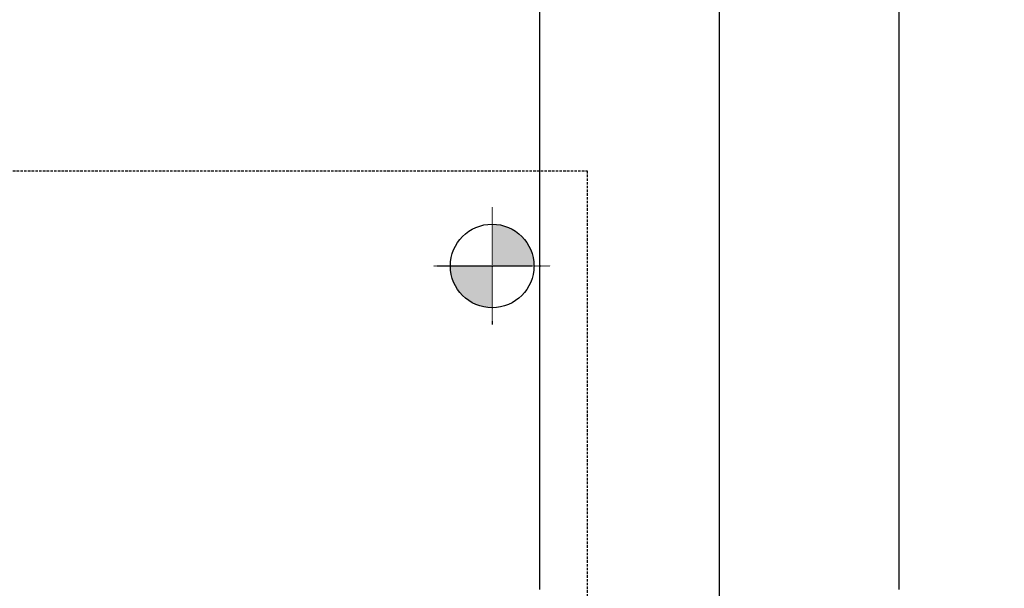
# Model space of a CAD drawing. Header units: inches. Extents: x -4968858 to -265257, y -220693 to 1871410.
# Tile 133 of 225: x -1894378 to -1894181, y 1195234 to 1195347. Entities that reach past the tile are written whole.
import ezdxf

# ---------------------------------------------------------------- set-up
doc = ezdxf.new("R2010")
doc.units = ezdxf.units.IN
doc.header["$MEASUREMENT"] = 0
for name, pattern in [('CENTER', [2, 1.25, -0.25, 0.25, -0.25]), ('CENTER2', [1.125, 0.75, -0.125, 0.125, -0.125]), ('CONTINOUS', [0]), ('DASHED', [0.75, 0.5, -0.25]), ('HIDDEN', [0.375, 0.25, -0.125])]:
    doc.linetypes.add(name, pattern=pattern)
doc.layers.add('GRID', color=8, linetype='Continuous')
doc.layers.add('IPB', color=6, linetype='Continuous')

# ---------------------------------------------------------------- blocks, each defined once
blk = doc.blocks.new('UTCOMBINE')
h = blk.add_hatch(color=256)
h.paths.add_polyline_path([(-707790.13, 45661.76), (-707781.75, 45661.76), (-707781.75, 45653.38, -0.414214)])
h.paths.add_polyline_path([(-707773.37, 45661.76), (-707781.75, 45661.76), (-707781.75, 45670.15, -0.414214)])
h = blk.add_hatch(color=256)
h.paths.add_polyline_path([(-707790.13, 45661.76), (-707781.75, 45661.76), (-707781.75, 45653.38, -0.414214)])
h.paths.add_polyline_path([(-707773.37, 45661.76), (-707781.75, 45661.76), (-707781.75, 45670.15, -0.414214)])
h = blk.add_hatch(color=256)
h.paths.add_polyline_path([(-707790.13, 45661.76), (-707781.75, 45661.76), (-707781.75, 45653.38, -0.414214)])
h.paths.add_polyline_path([(-707773.37, 45661.76), (-707781.75, 45661.76), (-707781.75, 45670.15, -0.414214)])
h = blk.add_hatch(color=256)
h.paths.add_polyline_path([(-707790.13, 45661.76), (-707781.75, 45661.76), (-707781.75, 45653.38, -0.414214)])
h.paths.add_polyline_path([(-707773.37, 45661.76), (-707781.75, 45661.76), (-707781.75, 45670.15, -0.414214)])
h = blk.add_hatch(color=256)
h.paths.add_polyline_path([(-707790.13, 45661.76), (-707781.75, 45661.76), (-707781.75, 45653.38, -0.414214)])
h.paths.add_polyline_path([(-707773.37, 45661.76), (-707781.75, 45661.76), (-707781.75, 45670.15, -0.414214)])
h = blk.add_hatch(color=256)
h.paths.add_polyline_path([(-707790.13, 45661.76), (-707781.75, 45661.76), (-707781.75, 45653.38, -0.414214)])
h.paths.add_polyline_path([(-707773.37, 45661.76), (-707781.75, 45661.76), (-707781.75, 45670.15, -0.414214)])
h = blk.add_hatch(color=256)
h.paths.add_polyline_path([(-707790.13, 45661.76), (-707781.75, 45661.76), (-707781.75, 45653.38, -0.414214)])
h.paths.add_polyline_path([(-707773.37, 45661.76), (-707781.75, 45661.76), (-707781.75, 45670.15, -0.414214)])
h = blk.add_hatch(color=256)
h.paths.add_polyline_path([(-707790.13, 45661.76), (-707781.75, 45661.76), (-707781.75, 45653.38, -0.414214)])
h.paths.add_polyline_path([(-707773.37, 45661.76), (-707781.75, 45661.76), (-707781.75, 45670.15, -0.414214)])
h = blk.add_hatch(color=256)
h.paths.add_polyline_path([(-707790.13, 45661.76), (-707781.75, 45661.76), (-707781.75, 45653.38, -0.414214)])
h.paths.add_polyline_path([(-707773.37, 45661.76), (-707781.75, 45661.76), (-707781.75, 45670.15, -0.414214)])
h = blk.add_hatch(color=256)
h.paths.add_polyline_path([(-707790.13, 45661.76), (-707781.75, 45661.76), (-707781.75, 45653.38, -0.414214)])
h.paths.add_polyline_path([(-707773.37, 45661.76), (-707781.75, 45661.76), (-707781.75, 45670.15, -0.414214)])
h = blk.add_hatch(color=256)
h.paths.add_polyline_path([(-707790.13, 45661.76), (-707781.75, 45661.76), (-707781.75, 45653.38, -0.414214)])
h.paths.add_polyline_path([(-707773.37, 45661.76), (-707781.75, 45661.76), (-707781.75, 45670.15, -0.414214)])
h = blk.add_hatch(color=256)
h.paths.add_polyline_path([(-707790.13, 45661.76), (-707781.75, 45661.76), (-707781.75, 45653.38, -0.414214)])
h.paths.add_polyline_path([(-707773.37, 45661.76), (-707781.75, 45661.76), (-707781.75, 45670.15, -0.414214)])
h = blk.add_hatch(color=256)
h.paths.add_polyline_path([(-707790.13, 45661.76), (-707781.75, 45661.76), (-707781.75, 45653.38, -0.414214)])
h.paths.add_polyline_path([(-707773.37, 45661.76), (-707781.75, 45661.76), (-707781.75, 45670.15, -0.414214)])
h = blk.add_hatch(color=256)
h.paths.add_polyline_path([(-707790.13, 45661.76), (-707781.75, 45661.76), (-707781.75, 45653.38, -0.414214)])
h.paths.add_polyline_path([(-707773.37, 45661.76), (-707781.75, 45661.76), (-707781.75, 45670.15, -0.414214)])
h = blk.add_hatch(color=256)
h.paths.add_polyline_path([(-707790.13, 45661.76), (-707781.75, 45661.76), (-707781.75, 45653.38, -0.414214)])
h.paths.add_polyline_path([(-707773.37, 45661.76), (-707781.75, 45661.76), (-707781.75, 45670.15, -0.414214)])
h = blk.add_hatch(color=256)
h.paths.add_polyline_path([(-707790.13, 45661.76), (-707781.75, 45661.76), (-707781.75, 45653.38, -0.414214)])
h.paths.add_polyline_path([(-707773.37, 45661.76), (-707781.75, 45661.76), (-707781.75, 45670.15, -0.414214)])
h = blk.add_hatch(color=256)
h.paths.add_polyline_path([(-707790.13, 45661.76), (-707781.75, 45661.76), (-707781.75, 45653.38, -0.414214)])
h.paths.add_polyline_path([(-707773.37, 45661.76), (-707781.75, 45661.76), (-707781.75, 45670.15, -0.414214)])
h = blk.add_hatch(color=256)
h.paths.add_polyline_path([(-707790.13, 45661.76), (-707781.75, 45661.76), (-707781.75, 45653.38, -0.414214)])
h.paths.add_polyline_path([(-707773.37, 45661.76), (-707781.75, 45661.76), (-707781.75, 45670.15, -0.414214)])
h = blk.add_hatch(color=256)
h.paths.add_polyline_path([(-707790.13, 45661.76), (-707781.75, 45661.76), (-707781.75, 45653.38, -0.414214)])
h.paths.add_polyline_path([(-707773.37, 45661.76), (-707781.75, 45661.76), (-707781.75, 45670.15, -0.414214)])
h = blk.add_hatch(color=256)
h.paths.add_polyline_path([(-707790.13, 45661.76), (-707781.75, 45661.76), (-707781.75, 45653.38, -0.414214)])
h.paths.add_polyline_path([(-707773.37, 45661.76), (-707781.75, 45661.76), (-707781.75, 45670.15, -0.414214)])
h = blk.add_hatch(color=256)
h.paths.add_polyline_path([(-707790.13, 45661.76), (-707781.75, 45661.76), (-707781.75, 45653.38, -0.414214)])
h.paths.add_polyline_path([(-707773.37, 45661.76), (-707781.75, 45661.76), (-707781.75, 45670.15, -0.414214)])
h = blk.add_hatch(color=256)
h.paths.add_polyline_path([(-707790.13, 45661.76), (-707781.75, 45661.76), (-707781.75, 45653.38, -0.414214)])
h.paths.add_polyline_path([(-707773.37, 45661.76), (-707781.75, 45661.76), (-707781.75, 45670.15, -0.414214)])
h = blk.add_hatch(color=256)
h.paths.add_polyline_path([(-707790.13, 45661.76), (-707781.75, 45661.76), (-707781.75, 45653.38, -0.414214)])
h.paths.add_polyline_path([(-707773.37, 45661.76), (-707781.75, 45661.76), (-707781.75, 45670.15, -0.414214)])
h = blk.add_hatch(color=256)
h.paths.add_polyline_path([(-707790.13, 45661.76), (-707781.75, 45661.76), (-707781.75, 45653.38, -0.414214)])
h.paths.add_polyline_path([(-707773.37, 45661.76), (-707781.75, 45661.76), (-707781.75, 45670.15, -0.414214)])
h = blk.add_hatch(color=256)
h.paths.add_polyline_path([(-707790.13, 45661.76), (-707781.75, 45661.76), (-707781.75, 45653.38, -0.414214)])
h.paths.add_polyline_path([(-707773.37, 45661.76), (-707781.75, 45661.76), (-707781.75, 45670.15, -0.414214)])
h = blk.add_hatch(color=256)
h.paths.add_polyline_path([(-707790.13, 45661.76), (-707781.75, 45661.76), (-707781.75, 45653.38, -0.414214)])
h.paths.add_polyline_path([(-707773.37, 45661.76), (-707781.75, 45661.76), (-707781.75, 45670.15, -0.414214)])
h = blk.add_hatch(color=256)
h.paths.add_polyline_path([(-707790.13, 45661.76), (-707781.75, 45661.76), (-707781.75, 45653.38, -0.414214)])
h.paths.add_polyline_path([(-707773.37, 45661.76), (-707781.75, 45661.76), (-707781.75, 45670.15, -0.414214)])
h = blk.add_hatch(color=256)
h.paths.add_polyline_path([(-707790.13, 45661.76), (-707781.75, 45661.76), (-707781.75, 45653.38, -0.414214)])
h.paths.add_polyline_path([(-707773.37, 45661.76), (-707781.75, 45661.76), (-707781.75, 45670.15, -0.414214)])
h = blk.add_hatch(color=256)
h.paths.add_polyline_path([(-707790.13, 45661.76), (-707781.75, 45661.76), (-707781.75, 45653.38, -0.414214)])
h.paths.add_polyline_path([(-707773.37, 45661.76), (-707781.75, 45661.76), (-707781.75, 45670.15, -0.414214)])
h = blk.add_hatch(color=256)
h.paths.add_polyline_path([(-707790.13, 45661.76), (-707781.75, 45661.76), (-707781.75, 45653.38, -0.414214)])
h.paths.add_polyline_path([(-707773.37, 45661.76), (-707781.75, 45661.76), (-707781.75, 45670.15, -0.414214)])
h = blk.add_hatch(color=256)
h.paths.add_polyline_path([(-707790.13, 45661.76), (-707781.75, 45661.76), (-707781.75, 45653.38, -0.414214)])
h.paths.add_polyline_path([(-707773.37, 45661.76), (-707781.75, 45661.76), (-707781.75, 45670.15, -0.414214)])
h = blk.add_hatch(color=256)
h.paths.add_polyline_path([(-707790.13, 45661.76), (-707781.75, 45661.76), (-707781.75, 45653.38, -0.414214)])
h.paths.add_polyline_path([(-707773.37, 45661.76), (-707781.75, 45661.76), (-707781.75, 45670.15, -0.414214)])
h = blk.add_hatch(color=256)
h.paths.add_polyline_path([(-707790.13, 45661.76), (-707781.75, 45661.76), (-707781.75, 45653.38, -0.414214)])
h.paths.add_polyline_path([(-707773.37, 45661.76), (-707781.75, 45661.76), (-707781.75, 45670.15, -0.414214)])
h = blk.add_hatch(color=256)
h.paths.add_polyline_path([(-707790.13, 45661.76), (-707781.75, 45661.76), (-707781.75, 45653.38, -0.414214)])
h.paths.add_polyline_path([(-707773.37, 45661.76), (-707781.75, 45661.76), (-707781.75, 45670.15, -0.414214)])
h = blk.add_hatch(color=256)
h.paths.add_polyline_path([(-707790.13, 45661.76), (-707781.75, 45661.76), (-707781.75, 45653.38, -0.414214)])
h.paths.add_polyline_path([(-707773.37, 45661.76), (-707781.75, 45661.76), (-707781.75, 45670.15, -0.414214)])
h = blk.add_hatch(color=256)
h.paths.add_polyline_path([(-707790.13, 45661.76), (-707781.75, 45661.76), (-707781.75, 45653.38, -0.414214)])
h.paths.add_polyline_path([(-707773.37, 45661.76), (-707781.75, 45661.76), (-707781.75, 45670.15, -0.414214)])
h = blk.add_hatch(color=256)
h.paths.add_polyline_path([(-707790.13, 45661.76), (-707781.75, 45661.76), (-707781.75, 45653.38, -0.414214)])
h.paths.add_polyline_path([(-707773.37, 45661.76), (-707781.75, 45661.76), (-707781.75, 45670.15, -0.414214)])
h = blk.add_hatch(color=256)
h.paths.add_polyline_path([(-707790.13, 45661.76), (-707781.75, 45661.76), (-707781.75, 45653.38, -0.414214)])
h.paths.add_polyline_path([(-707773.37, 45661.76), (-707781.75, 45661.76), (-707781.75, 45670.15, -0.414214)])
h = blk.add_hatch(color=256)
h.paths.add_polyline_path([(-707790.13, 45661.76), (-707781.75, 45661.76), (-707781.75, 45653.38, -0.414214)])
h.paths.add_polyline_path([(-707773.37, 45661.76), (-707781.75, 45661.76), (-707781.75, 45670.15, -0.414214)])
h = blk.add_hatch(color=256)
h.paths.add_polyline_path([(-707790.13, 45661.76), (-707781.75, 45661.76), (-707781.75, 45653.38, -0.414214)])
h.paths.add_polyline_path([(-707773.37, 45661.76), (-707781.75, 45661.76), (-707781.75, 45670.15, -0.414214)])
h = blk.add_hatch(color=256)
h.paths.add_polyline_path([(-707790.13, 45661.76), (-707781.75, 45661.76), (-707781.75, 45653.38, -0.414214)])
h.paths.add_polyline_path([(-707773.37, 45661.76), (-707781.75, 45661.76), (-707781.75, 45670.15, -0.414214)])
h = blk.add_hatch(color=256)
h.paths.add_polyline_path([(-707790.13, 45661.76), (-707781.75, 45661.76), (-707781.75, 45653.38, -0.414214)])
h.paths.add_polyline_path([(-707773.37, 45661.76), (-707781.75, 45661.76), (-707781.75, 45670.15, -0.414214)])
h = blk.add_hatch(color=256)
h.paths.add_polyline_path([(-707790.13, 45661.76), (-707781.75, 45661.76), (-707781.75, 45653.38, -0.414214)])
h.paths.add_polyline_path([(-707773.37, 45661.76), (-707781.75, 45661.76), (-707781.75, 45670.15, -0.414214)])
h = blk.add_hatch(color=256)
h.paths.add_polyline_path([(-707790.13, 45661.76), (-707781.75, 45661.76), (-707781.75, 45653.38, -0.414214)])
h.paths.add_polyline_path([(-707773.37, 45661.76), (-707781.75, 45661.76), (-707781.75, 45670.15, -0.414214)])
h = blk.add_hatch(color=256)
h.paths.add_polyline_path([(-707790.13, 45661.76), (-707781.75, 45661.76), (-707781.75, 45653.38, -0.414214)])
h.paths.add_polyline_path([(-707773.37, 45661.76), (-707781.75, 45661.76), (-707781.75, 45670.15, -0.414214)])
h = blk.add_hatch(color=256)
h.paths.add_polyline_path([(-707790.13, 45661.76), (-707781.75, 45661.76), (-707781.75, 45653.38, -0.414214)])
h.paths.add_polyline_path([(-707773.37, 45661.76), (-707781.75, 45661.76), (-707781.75, 45670.15, -0.414214)])
h = blk.add_hatch(color=256)
h.paths.add_polyline_path([(-707790.13, 45661.76), (-707781.75, 45661.76), (-707781.75, 45653.38, -0.414214)])
h.paths.add_polyline_path([(-707773.37, 45661.76), (-707781.75, 45661.76), (-707781.75, 45670.15, -0.414214)])
h = blk.add_hatch(color=256)
h.paths.add_polyline_path([(-707790.13, 45661.76), (-707781.75, 45661.76), (-707781.75, 45653.38, -0.414214)])
h.paths.add_polyline_path([(-707773.37, 45661.76), (-707781.75, 45661.76), (-707781.75, 45670.15, -0.414214)])
h = blk.add_hatch(color=256)
h.paths.add_polyline_path([(-707790.13, 45661.76), (-707781.75, 45661.76), (-707781.75, 45653.38, -0.414214)])
h.paths.add_polyline_path([(-707773.37, 45661.76), (-707781.75, 45661.76), (-707781.75, 45670.15, -0.414214)])
h = blk.add_hatch(color=256)
h.paths.add_polyline_path([(-707790.13, 45661.76), (-707781.75, 45661.76), (-707781.75, 45653.38, -0.414214)])
h.paths.add_polyline_path([(-707773.37, 45661.76), (-707781.75, 45661.76), (-707781.75, 45670.15, -0.414214)])
h = blk.add_hatch(color=256)
h.paths.add_polyline_path([(-707790.13, 45661.76), (-707781.75, 45661.76), (-707781.75, 45653.38, -0.414214)])
h.paths.add_polyline_path([(-707773.37, 45661.76), (-707781.75, 45661.76), (-707781.75, 45670.15, -0.414214)])
h = blk.add_hatch(color=256)
h.paths.add_polyline_path([(-707790.13, 45661.76), (-707781.75, 45661.76), (-707781.75, 45653.38, -0.414214)])
h.paths.add_polyline_path([(-707773.37, 45661.76), (-707781.75, 45661.76), (-707781.75, 45670.15, -0.414214)])
h = blk.add_hatch(color=256)
h.paths.add_polyline_path([(-707790.13, 45661.76), (-707781.75, 45661.76), (-707781.75, 45653.38, -0.414214)])
h.paths.add_polyline_path([(-707773.37, 45661.76), (-707781.75, 45661.76), (-707781.75, 45670.15, -0.414214)])
h = blk.add_hatch(color=256)
h.paths.add_polyline_path([(-707790.13, 45661.76), (-707781.75, 45661.76), (-707781.75, 45653.38, -0.414214)])
h.paths.add_polyline_path([(-707773.37, 45661.76), (-707781.75, 45661.76), (-707781.75, 45670.15, -0.414214)])
h = blk.add_hatch(color=256)
h.paths.add_polyline_path([(-707790.13, 45661.76), (-707781.75, 45661.76), (-707781.75, 45653.38, -0.414214)])
h.paths.add_polyline_path([(-707773.37, 45661.76), (-707781.75, 45661.76), (-707781.75, 45670.15, -0.414214)])
h = blk.add_hatch(color=256)
h.paths.add_polyline_path([(-707790.13, 45661.76), (-707781.75, 45661.76), (-707781.75, 45653.38, -0.414214)])
h.paths.add_polyline_path([(-707773.37, 45661.76), (-707781.75, 45661.76), (-707781.75, 45670.15, -0.414214)])
h = blk.add_hatch(color=256)
h.paths.add_polyline_path([(-707790.13, 45661.76), (-707781.75, 45661.76), (-707781.75, 45653.38, -0.414214)])
h.paths.add_polyline_path([(-707773.37, 45661.76), (-707781.75, 45661.76), (-707781.75, 45670.15, -0.414214)])
h = blk.add_hatch(color=256)
h.paths.add_polyline_path([(-707790.13, 45661.76), (-707781.75, 45661.76), (-707781.75, 45653.38, -0.414214)])
h.paths.add_polyline_path([(-707773.37, 45661.76), (-707781.75, 45661.76), (-707781.75, 45670.15, -0.414214)])
h = blk.add_hatch(color=256)
h.paths.add_polyline_path([(-707790.13, 45661.76), (-707781.75, 45661.76), (-707781.75, 45653.38, -0.414214)])
h.paths.add_polyline_path([(-707773.37, 45661.76), (-707781.75, 45661.76), (-707781.75, 45670.15, -0.414214)])
h = blk.add_hatch(color=256)
h.paths.add_polyline_path([(-707790.13, 45661.76), (-707781.75, 45661.76), (-707781.75, 45653.38, -0.414214)])
h.paths.add_polyline_path([(-707773.37, 45661.76), (-707781.75, 45661.76), (-707781.75, 45670.15, -0.414214)])
h = blk.add_hatch(color=256)
h.paths.add_polyline_path([(-707790.13, 45661.76), (-707781.75, 45661.76), (-707781.75, 45653.38, -0.414214)])
h.paths.add_polyline_path([(-707773.37, 45661.76), (-707781.75, 45661.76), (-707781.75, 45670.15, -0.414214)])
h = blk.add_hatch(color=256)
h.paths.add_polyline_path([(-707790.13, 45661.76), (-707781.75, 45661.76), (-707781.75, 45653.38, -0.414214)])
h.paths.add_polyline_path([(-707773.37, 45661.76), (-707781.75, 45661.76), (-707781.75, 45670.15, -0.414214)])
h = blk.add_hatch(color=256)
h.paths.add_polyline_path([(-707790.13, 45661.76), (-707781.75, 45661.76), (-707781.75, 45653.38, -0.414214)])
h.paths.add_polyline_path([(-707773.37, 45661.76), (-707781.75, 45661.76), (-707781.75, 45670.15, -0.414214)])
h = blk.add_hatch(color=256)
h.paths.add_polyline_path([(-707790.13, 45661.76), (-707781.75, 45661.76), (-707781.75, 45653.38, -0.414214)])
h.paths.add_polyline_path([(-707773.37, 45661.76), (-707781.75, 45661.76), (-707781.75, 45670.15, -0.414214)])
at = {"color": 6, "linetype": 'CENTER'}
blk.add_line((-707827.22, 45382.89, 0), (-707827.22, 46911.52, 0), dxfattribs=at)
at = {"color": 6}
for p, q in [((-707827.22, 45220.29, 0), (-707827.22, 46829.58, 0)), ((-707863.22, 45299.19, 0), (-707863.22, 45726.59, 0)), ((-707791.22, 45299.19, 0), (-707791.22, 45726.59, 0))]:
    blk.add_line(p, q, dxfattribs=at)
at = {"color": 2, "linetype": 'DASHED'}
for p, q in [((-707800.8, 45642.71, 0), (-707800.8, 45947.53, 0)), ((-707800.8, 45642.71, 0), (-707800.8, 45947.53, 0)), ((-707800.8, 45642.71, 0), (-707800.8, 45947.53, 0)), ((-707800.8, 45642.71, 0), (-707800.8, 45947.53, 0)), ((-707800.8, 45642.71, 0), (-707800.8, 45947.53, 0)), ((-707800.8, 45642.71, 0), (-707800.8, 45947.53, 0)), ((-707800.8, 45642.71, 0), (-707800.8, 45947.53, 0)), ((-707800.8, 45642.71, 0), (-707800.8, 45947.53, 0)), ((-707800.8, 45642.71, 0), (-707800.8, 45947.53, 0)), ((-707800.8, 45642.71, 0), (-707800.8, 45947.53, 0)), ((-707800.8, 45642.71, 0), (-707800.8, 45947.53, 0)), ((-707800.8, 45642.71, 0), (-707800.8, 45947.53, 0)), ((-707800.8, 45642.71, 0), (-707800.8, 45947.53, 0)), ((-707800.8, 45642.71, 0), (-707800.8, 45947.53, 0)), ((-707800.8, 45642.71, 0), (-707800.8, 45947.53, 0)), ((-707800.8, 45642.71, 0), (-707800.8, 45947.53, 0)), ((-707800.8, 45642.71, 0), (-707800.8, 45947.53, 0)), ((-707800.8, 45642.71, 0), (-707800.8, 45947.53, 0)), ((-707800.8, 45642.71, 0), (-707800.8, 45947.53, 0)), ((-707800.8, 45642.71, 0), (-707800.8, 45947.53, 0)), ((-707800.8, 45642.71, 0), (-707800.8, 45947.53, 0)), ((-707800.8, 45642.71, 0), (-707800.8, 45947.53, 0)), ((-707800.8, 45642.71, 0), (-707800.8, 45947.53, 0)), ((-707800.8, 45642.71, 0), (-707800.8, 45947.53, 0)), ((-707800.8, 45642.71, 0), (-707800.8, 45947.53, 0)), ((-707800.8, 45642.71, 0), (-707800.8, 45947.53, 0)), ((-707800.8, 45642.71, 0), (-707800.8, 45947.53, 0)), ((-707800.8, 45642.71, 0), (-707800.8, 45947.53, 0)), ((-707800.8, 45642.71, 0), (-707800.8, 45947.53, 0)), ((-707800.8, 45642.71, 0), (-707800.8, 45947.53, 0)), ((-707800.8, 45642.71, 0), (-707800.8, 45947.53, 0)), ((-707800.8, 45642.71, 0), (-707800.8, 45947.53, 0)), ((-707800.8, 45642.71, 0), (-707800.8, 45947.53, 0)), ((-707800.8, 45642.71, 0), (-707800.8, 45947.53, 0)), ((-707800.8, 45642.71, 0), (-707800.8, 45947.53, 0)), ((-707800.8, 45642.71, 0), (-707800.8, 45947.53, 0)), ((-707800.8, 45642.71, 0), (-707800.8, 45947.53, 0)), ((-707800.8, 45642.71, 0), (-707800.8, 45947.53, 0)), ((-707800.8, 45642.71, 0), (-707800.8, 45947.53, 0)), ((-707800.8, 45642.71, 0), (-707800.8, 45947.53, 0)), ((-707800.8, 45642.71, 0), (-707800.8, 45947.53, 0)), ((-707800.8, 45642.71, 0), (-707800.8, 45947.53, 0)), ((-707800.8, 45642.71, 0), (-707800.8, 45947.53, 0)), ((-707800.8, 45642.71, 0), (-707800.8, 45947.53, 0)), ((-707800.8, 45642.71, 0), (-707800.8, 45947.53, 0)), ((-707800.8, 45642.71, 0), (-707800.8, 45947.53, 0)), ((-707800.8, 45642.71, 0), (-707800.8, 45947.53, 0)), ((-707800.8, 45642.71, 0), (-707800.8, 45947.53, 0)), ((-707800.8, 45642.71, 0), (-707800.8, 45947.53, 0)), ((-707800.8, 45642.71, 0), (-707800.8, 45947.53, 0)), ((-707800.8, 45642.71, 0), (-707800.8, 45947.53, 0)), ((-707800.8, 45642.71, 0), (-707800.8, 45947.53, 0)), ((-707800.8, 45642.71, 0), (-707800.8, 45947.53, 0)), ((-707800.8, 45642.71, 0), (-707800.8, 45947.53, 0)), ((-707800.8, 45642.71, 0), (-707800.8, 45947.53, 0)), ((-707800.8, 45642.71, 0), (-707800.8, 45947.53, 0)), ((-707800.8, 45642.71, 0), (-707800.8, 45947.53, 0)), ((-707800.8, 45642.71, 0), (-707800.8, 45947.53, 0)), ((-707800.8, 45642.71, 0), (-707800.8, 45947.53, 0)), ((-707800.8, 45642.71, 0), (-707800.8, 45947.53, 0)), ((-707800.8, 45642.71, 0), (-707800.8, 45947.53, 0)), ((-707800.8, 45642.71, 0), (-707800.8, 45947.53, 0)), ((-707800.8, 45642.71, 0), (-707800.8, 45947.53, 0)), ((-707800.8, 45642.71, 0), (-707800.8, 45947.53, 0)), ((-707495.98, 45642.71, 0), (-707800.8, 45642.71, 0)), ((-707495.98, 45642.71, 0), (-707800.8, 45642.71, 0)), ((-707495.98, 45642.71, 0), (-707800.8, 45642.71, 0)), ((-707495.98, 45642.71, 0), (-707800.8, 45642.71, 0)), ((-707495.98, 45642.71, 0), (-707800.8, 45642.71, 0)), ((-707495.98, 45642.71, 0), (-707800.8, 45642.71, 0)), ((-707495.98, 45642.71, 0), (-707800.8, 45642.71, 0)), ((-707495.98, 45642.71, 0), (-707800.8, 45642.71, 0)), ((-707495.98, 45642.71, 0), (-707800.8, 45642.71, 0)), ((-707495.98, 45642.71, 0), (-707800.8, 45642.71, 0)), ((-707495.98, 45642.71, 0), (-707800.8, 45642.71, 0)), ((-707495.98, 45642.71, 0), (-707800.8, 45642.71, 0)), ((-707495.98, 45642.71, 0), (-707800.8, 45642.71, 0)), ((-707495.98, 45642.71, 0), (-707800.8, 45642.71, 0)), ((-707495.98, 45642.71, 0), (-707800.8, 45642.71, 0)), ((-707495.98, 45642.71, 0), (-707800.8, 45642.71, 0)), ((-707495.98, 45642.71, 0), (-707800.8, 45642.71, 0)), ((-707495.98, 45642.71, 0), (-707800.8, 45642.71, 0)), ((-707495.98, 45642.71, 0), (-707800.8, 45642.71, 0)), ((-707495.98, 45642.71, 0), (-707800.8, 45642.71, 0)), ((-707495.98, 45642.71, 0), (-707800.8, 45642.71, 0)), ((-707495.98, 45642.71, 0), (-707800.8, 45642.71, 0)), ((-707495.98, 45642.71, 0), (-707800.8, 45642.71, 0)), ((-707495.98, 45642.71, 0), (-707800.8, 45642.71, 0)), ((-707495.98, 45642.71, 0), (-707800.8, 45642.71, 0)), ((-707495.98, 45642.71, 0), (-707800.8, 45642.71, 0)), ((-707495.98, 45642.71, 0), (-707800.8, 45642.71, 0)), ((-707495.98, 45642.71, 0), (-707800.8, 45642.71, 0)), ((-707495.98, 45642.71, 0), (-707800.8, 45642.71, 0)), ((-707495.98, 45642.71, 0), (-707800.8, 45642.71, 0)), ((-707495.98, 45642.71, 0), (-707800.8, 45642.71, 0)), ((-707495.98, 45642.71, 0), (-707800.8, 45642.71, 0)), ((-707495.98, 45642.71, 0), (-707800.8, 45642.71, 0)), ((-707495.98, 45642.71, 0), (-707800.8, 45642.71, 0)), ((-707495.98, 45642.71, 0), (-707800.8, 45642.71, 0)), ((-707495.98, 45642.71, 0), (-707800.8, 45642.71, 0)), ((-707495.98, 45642.71, 0), (-707800.8, 45642.71, 0)), ((-707495.98, 45642.71, 0), (-707800.8, 45642.71, 0)), ((-707495.98, 45642.71, 0), (-707800.8, 45642.71, 0)), ((-707495.98, 45642.71, 0), (-707800.8, 45642.71, 0)), ((-707495.98, 45642.71, 0), (-707800.8, 45642.71, 0)), ((-707495.98, 45642.71, 0), (-707800.8, 45642.71, 0)), ((-707495.98, 45642.71, 0), (-707800.8, 45642.71, 0)), ((-707495.98, 45642.71, 0), (-707800.8, 45642.71, 0)), ((-707495.98, 45642.71, 0), (-707800.8, 45642.71, 0)), ((-707495.98, 45642.71, 0), (-707800.8, 45642.71, 0)), ((-707495.98, 45642.71, 0), (-707800.8, 45642.71, 0)), ((-707495.98, 45642.71, 0), (-707800.8, 45642.71, 0)), ((-707495.98, 45642.71, 0), (-707800.8, 45642.71, 0)), ((-707495.98, 45642.71, 0), (-707800.8, 45642.71, 0)), ((-707495.98, 45642.71, 0), (-707800.8, 45642.71, 0)), ((-707495.98, 45642.71, 0), (-707800.8, 45642.71, 0)), ((-707495.98, 45642.71, 0), (-707800.8, 45642.71, 0)), ((-707495.98, 45642.71, 0), (-707800.8, 45642.71, 0)), ((-707495.98, 45642.71, 0), (-707800.8, 45642.71, 0)), ((-707495.98, 45642.71, 0), (-707800.8, 45642.71, 0)), ((-707495.98, 45642.71, 0), (-707800.8, 45642.71, 0)), ((-707495.98, 45642.71, 0), (-707800.8, 45642.71, 0)), ((-707495.98, 45642.71, 0), (-707800.8, 45642.71, 0)), ((-707495.98, 45642.71, 0), (-707800.8, 45642.71, 0)), ((-707495.98, 45642.71, 0), (-707800.8, 45642.71, 0)), ((-707495.98, 45642.71, 0), (-707800.8, 45642.71, 0)), ((-707495.98, 45642.71, 0), (-707800.8, 45642.71, 0)), ((-707495.98, 45642.71, 0), (-707800.8, 45642.71, 0))]:
    blk.add_line(p, q, dxfattribs=at)
at = {"color": 2, "linetype": 'CENTER2', "ltscale": 0.1}
for p, q in [((-707781.75, 45650.05, 0), (-707781.75, 45673.48, 0)), ((-707781.75, 45650.05, 0), (-707781.75, 45673.48, 0)), ((-707781.75, 45650.05, 0), (-707781.75, 45673.48, 0)), ((-707781.75, 45650.05, 0), (-707781.75, 45673.48, 0)), ((-707781.75, 45650.05, 0), (-707781.75, 45673.48, 0)), ((-707781.75, 45650.05, 0), (-707781.75, 45673.48, 0)), ((-707781.75, 45650.05, 0), (-707781.75, 45673.48, 0)), ((-707781.75, 45650.05, 0), (-707781.75, 45673.48, 0)), ((-707781.75, 45650.05, 0), (-707781.75, 45673.48, 0)), ((-707781.75, 45650.05, 0), (-707781.75, 45673.48, 0)), ((-707781.75, 45650.05, 0), (-707781.75, 45673.48, 0)), ((-707781.75, 45650.05, 0), (-707781.75, 45673.48, 0)), ((-707781.75, 45650.05, 0), (-707781.75, 45673.48, 0)), ((-707781.75, 45650.05, 0), (-707781.75, 45673.48, 0)), ((-707781.75, 45650.05, 0), (-707781.75, 45673.48, 0)), ((-707781.75, 45650.05, 0), (-707781.75, 45673.48, 0)), ((-707781.75, 45650.05, 0), (-707781.75, 45673.48, 0)), ((-707781.75, 45650.05, 0), (-707781.75, 45673.48, 0)), ((-707781.75, 45650.05, 0), (-707781.75, 45673.48, 0)), ((-707781.75, 45650.05, 0), (-707781.75, 45673.48, 0)), ((-707781.75, 45650.05, 0), (-707781.75, 45673.48, 0)), ((-707781.75, 45650.05, 0), (-707781.75, 45673.48, 0)), ((-707781.75, 45650.05, 0), (-707781.75, 45673.48, 0)), ((-707781.75, 45650.05, 0), (-707781.75, 45673.48, 0)), ((-707781.75, 45650.05, 0), (-707781.75, 45673.48, 0)), ((-707781.75, 45650.05, 0), (-707781.75, 45673.48, 0)), ((-707781.75, 45650.05, 0), (-707781.75, 45673.48, 0)), ((-707781.75, 45650.05, 0), (-707781.75, 45673.48, 0)), ((-707781.75, 45650.05, 0), (-707781.75, 45673.48, 0)), ((-707781.75, 45650.05, 0), (-707781.75, 45673.48, 0)), ((-707781.75, 45650.05, 0), (-707781.75, 45673.48, 0)), ((-707781.75, 45650.05, 0), (-707781.75, 45673.48, 0)), ((-707781.75, 45650.05, 0), (-707781.75, 45673.48, 0)), ((-707781.75, 45650.05, 0), (-707781.75, 45673.48, 0)), ((-707781.75, 45650.05, 0), (-707781.75, 45673.48, 0)), ((-707781.75, 45650.05, 0), (-707781.75, 45673.48, 0)), ((-707781.75, 45650.05, 0), (-707781.75, 45673.48, 0)), ((-707781.75, 45650.05, 0), (-707781.75, 45673.48, 0)), ((-707781.75, 45650.05, 0), (-707781.75, 45673.48, 0)), ((-707781.75, 45650.05, 0), (-707781.75, 45673.48, 0)), ((-707781.75, 45650.05, 0), (-707781.75, 45673.48, 0)), ((-707781.75, 45650.05, 0), (-707781.75, 45673.48, 0)), ((-707781.75, 45650.05, 0), (-707781.75, 45673.48, 0)), ((-707781.75, 45650.05, 0), (-707781.75, 45673.48, 0)), ((-707781.75, 45650.05, 0), (-707781.75, 45673.48, 0)), ((-707781.75, 45650.05, 0), (-707781.75, 45673.48, 0)), ((-707781.75, 45650.05, 0), (-707781.75, 45673.48, 0)), ((-707781.75, 45650.05, 0), (-707781.75, 45673.48, 0)), ((-707781.75, 45650.05, 0), (-707781.75, 45673.48, 0)), ((-707781.75, 45650.05, 0), (-707781.75, 45673.48, 0)), ((-707781.75, 45650.05, 0), (-707781.75, 45673.48, 0)), ((-707781.75, 45650.05, 0), (-707781.75, 45673.48, 0)), ((-707781.75, 45650.05, 0), (-707781.75, 45673.48, 0)), ((-707781.75, 45650.05, 0), (-707781.75, 45673.48, 0)), ((-707781.75, 45650.05, 0), (-707781.75, 45673.48, 0)), ((-707781.75, 45650.05, 0), (-707781.75, 45673.48, 0)), ((-707781.75, 45650.05, 0), (-707781.75, 45673.48, 0)), ((-707781.75, 45650.05, 0), (-707781.75, 45673.48, 0)), ((-707781.75, 45650.05, 0), (-707781.75, 45673.48, 0)), ((-707781.75, 45650.05, 0), (-707781.75, 45673.48, 0)), ((-707781.75, 45650.05, 0), (-707781.75, 45673.48, 0)), ((-707781.75, 45650.05, 0), (-707781.75, 45673.48, 0)), ((-707781.75, 45650.05, 0), (-707781.75, 45673.48, 0)), ((-707781.75, 45650.05, 0), (-707781.75, 45673.48, 0)), ((-707770.03, 45661.76, 0), (-707793.47, 45661.76, 0)), ((-707770.03, 45661.76, 0), (-707793.47, 45661.76, 0)), ((-707770.03, 45661.76, 0), (-707793.47, 45661.76, 0)), ((-707770.03, 45661.76, 0), (-707793.47, 45661.76, 0)), ((-707770.03, 45661.76, 0), (-707793.47, 45661.76, 0)), ((-707770.03, 45661.76, 0), (-707793.47, 45661.76, 0)), ((-707770.03, 45661.76, 0), (-707793.47, 45661.76, 0)), ((-707770.03, 45661.76, 0), (-707793.47, 45661.76, 0)), ((-707770.03, 45661.76, 0), (-707793.47, 45661.76, 0)), ((-707770.03, 45661.76, 0), (-707793.47, 45661.76, 0)), ((-707770.03, 45661.76, 0), (-707793.47, 45661.76, 0)), ((-707770.03, 45661.76, 0), (-707793.47, 45661.76, 0)), ((-707770.03, 45661.76, 0), (-707793.47, 45661.76, 0)), ((-707770.03, 45661.76, 0), (-707793.47, 45661.76, 0)), ((-707770.03, 45661.76, 0), (-707793.47, 45661.76, 0)), ((-707770.03, 45661.76, 0), (-707793.47, 45661.76, 0)), ((-707770.03, 45661.76, 0), (-707793.47, 45661.76, 0)), ((-707770.03, 45661.76, 0), (-707793.47, 45661.76, 0)), ((-707770.03, 45661.76, 0), (-707793.47, 45661.76, 0)), ((-707770.03, 45661.76, 0), (-707793.47, 45661.76, 0)), ((-707770.03, 45661.76, 0), (-707793.47, 45661.76, 0)), ((-707770.03, 45661.76, 0), (-707793.47, 45661.76, 0)), ((-707770.03, 45661.76, 0), (-707793.47, 45661.76, 0)), ((-707770.03, 45661.76, 0), (-707793.47, 45661.76, 0)), ((-707770.03, 45661.76, 0), (-707793.47, 45661.76, 0)), ((-707770.03, 45661.76, 0), (-707793.47, 45661.76, 0)), ((-707770.03, 45661.76, 0), (-707793.47, 45661.76, 0)), ((-707770.03, 45661.76, 0), (-707793.47, 45661.76, 0)), ((-707770.03, 45661.76, 0), (-707793.47, 45661.76, 0)), ((-707770.03, 45661.76, 0), (-707793.47, 45661.76, 0)), ((-707770.03, 45661.76, 0), (-707793.47, 45661.76, 0)), ((-707770.03, 45661.76, 0), (-707793.47, 45661.76, 0)), ((-707770.03, 45661.76, 0), (-707793.47, 45661.76, 0)), ((-707770.03, 45661.76, 0), (-707793.47, 45661.76, 0)), ((-707770.03, 45661.76, 0), (-707793.47, 45661.76, 0)), ((-707770.03, 45661.76, 0), (-707793.47, 45661.76, 0)), ((-707770.03, 45661.76, 0), (-707793.47, 45661.76, 0)), ((-707770.03, 45661.76, 0), (-707793.47, 45661.76, 0)), ((-707770.03, 45661.76, 0), (-707793.47, 45661.76, 0)), ((-707770.03, 45661.76, 0), (-707793.47, 45661.76, 0)), ((-707770.03, 45661.76, 0), (-707793.47, 45661.76, 0)), ((-707770.03, 45661.76, 0), (-707793.47, 45661.76, 0)), ((-707770.03, 45661.76, 0), (-707793.47, 45661.76, 0)), ((-707770.03, 45661.76, 0), (-707793.47, 45661.76, 0)), ((-707770.03, 45661.76, 0), (-707793.47, 45661.76, 0)), ((-707770.03, 45661.76, 0), (-707793.47, 45661.76, 0)), ((-707770.03, 45661.76, 0), (-707793.47, 45661.76, 0)), ((-707770.03, 45661.76, 0), (-707793.47, 45661.76, 0)), ((-707770.03, 45661.76, 0), (-707793.47, 45661.76, 0)), ((-707770.03, 45661.76, 0), (-707793.47, 45661.76, 0)), ((-707770.03, 45661.76, 0), (-707793.47, 45661.76, 0)), ((-707770.03, 45661.76, 0), (-707793.47, 45661.76, 0)), ((-707770.03, 45661.76, 0), (-707793.47, 45661.76, 0)), ((-707770.03, 45661.76, 0), (-707793.47, 45661.76, 0)), ((-707770.03, 45661.76, 0), (-707793.47, 45661.76, 0)), ((-707770.03, 45661.76, 0), (-707793.47, 45661.76, 0)), ((-707770.03, 45661.76, 0), (-707793.47, 45661.76, 0)), ((-707770.03, 45661.76, 0), (-707793.47, 45661.76, 0)), ((-707770.03, 45661.76, 0), (-707793.47, 45661.76, 0)), ((-707770.03, 45661.76, 0), (-707793.47, 45661.76, 0)), ((-707770.03, 45661.76, 0), (-707793.47, 45661.76, 0)), ((-707770.03, 45661.76, 0), (-707793.47, 45661.76, 0)), ((-707770.03, 45661.76, 0), (-707793.47, 45661.76, 0)), ((-707770.03, 45661.76, 0), (-707793.47, 45661.76, 0))]:
    blk.add_line(p, q, dxfattribs=at)
blk.add_circle((-707781.75, 45661.76, 0), 8.38)
blk.add_circle((-707781.75, 45661.76, 0), 8.38)
blk.add_circle((-707781.75, 45661.76, 0), 8.38)
blk.add_circle((-707781.75, 45661.76, 0), 8.38)
blk.add_circle((-707781.75, 45661.76, 0), 8.38)
blk.add_circle((-707781.75, 45661.76, 0), 8.38)
blk.add_circle((-707781.75, 45661.76, 0), 8.38)
blk.add_circle((-707781.75, 45661.76, 0), 8.38)
blk.add_circle((-707781.75, 45661.76, 0), 8.38)
blk.add_circle((-707781.75, 45661.76, 0), 8.38)
blk.add_circle((-707781.75, 45661.76, 0), 8.38)
blk.add_circle((-707781.75, 45661.76, 0), 8.38)
blk.add_circle((-707781.75, 45661.76, 0), 8.38)
blk.add_circle((-707781.75, 45661.76, 0), 8.38)
blk.add_circle((-707781.75, 45661.76, 0), 8.38)
blk.add_circle((-707781.75, 45661.76, 0), 8.38)
blk.add_circle((-707781.75, 45661.76, 0), 8.38)
blk.add_circle((-707781.75, 45661.76, 0), 8.38)
blk.add_circle((-707781.75, 45661.76, 0), 8.38)
blk.add_circle((-707781.75, 45661.76, 0), 8.38)
blk.add_circle((-707781.75, 45661.76, 0), 8.38)
blk.add_circle((-707781.75, 45661.76, 0), 8.38)
blk.add_circle((-707781.75, 45661.76, 0), 8.38)
blk.add_circle((-707781.75, 45661.76, 0), 8.38)
blk.add_circle((-707781.75, 45661.76, 0), 8.38)
blk.add_circle((-707781.75, 45661.76, 0), 8.38)
blk.add_circle((-707781.75, 45661.76, 0), 8.38)
blk.add_circle((-707781.75, 45661.76, 0), 8.38)
blk.add_circle((-707781.75, 45661.76, 0), 8.38)
blk.add_circle((-707781.75, 45661.76, 0), 8.38)
blk.add_circle((-707781.75, 45661.76, 0), 8.38)
blk.add_circle((-707781.75, 45661.76, 0), 8.38)
blk.add_circle((-707781.75, 45661.76, 0), 8.38)
blk.add_circle((-707781.75, 45661.76, 0), 8.38)
blk.add_circle((-707781.75, 45661.76, 0), 8.38)
blk.add_circle((-707781.75, 45661.76, 0), 8.38)
blk.add_circle((-707781.75, 45661.76, 0), 8.38)
blk.add_circle((-707781.75, 45661.76, 0), 8.38)
blk.add_circle((-707781.75, 45661.76, 0), 8.38)
blk.add_circle((-707781.75, 45661.76, 0), 8.38)
blk.add_circle((-707781.75, 45661.76, 0), 8.38)
blk.add_circle((-707781.75, 45661.76, 0), 8.38)
blk.add_circle((-707781.75, 45661.76, 0), 8.38)
blk.add_circle((-707781.75, 45661.76, 0), 8.38)
blk.add_circle((-707781.75, 45661.76, 0), 8.38)
blk.add_circle((-707781.75, 45661.76, 0), 8.38)
blk.add_circle((-707781.75, 45661.76, 0), 8.38)
blk.add_circle((-707781.75, 45661.76, 0), 8.38)
blk.add_circle((-707781.75, 45661.76, 0), 8.38)
blk.add_circle((-707781.75, 45661.76, 0), 8.38)
blk.add_circle((-707781.75, 45661.76, 0), 8.38)
blk.add_circle((-707781.75, 45661.76, 0), 8.38)
blk.add_circle((-707781.75, 45661.76, 0), 8.38)
blk.add_circle((-707781.75, 45661.76, 0), 8.38)
blk.add_circle((-707781.75, 45661.76, 0), 8.38)
blk.add_circle((-707781.75, 45661.76, 0), 8.38)
blk.add_circle((-707781.75, 45661.76, 0), 8.38)
blk.add_circle((-707781.75, 45661.76, 0), 8.38)
blk.add_circle((-707781.75, 45661.76, 0), 8.38)
blk.add_circle((-707781.75, 45661.76, 0), 8.38)
blk.add_circle((-707781.75, 45661.76, 0), 8.38)
blk.add_circle((-707781.75, 45661.76, 0), 8.38)
blk.add_circle((-707781.75, 45661.76, 0), 8.38)
blk.add_circle((-707781.75, 45661.76, 0), 8.38)
at = {"layer": 'IPB', "linetype": 'HIDDEN'}
blk.add_circle((-707648.39, 45795.12, 0), 361.31, dxfattribs=at)
blk = doc.blocks.new('TFMR YARD')
at = {"layer": 'GRID', "color": 1, "rotation": 180}
blk.add_blockref('UTCOMBINE', (-795623.35, 296115.83, 0), dxfattribs=at)

msp = doc.modelspace()

# ---------------------------------------------------------------- block references
at = {"color": 1, "linetype": 'CONTINOUS', "lineweight": 15}
msp.add_blockref('TFMR YARD', (-1806442.03, 944843.99), dxfattribs=at)

doc.saveas('drawing.dxf')
